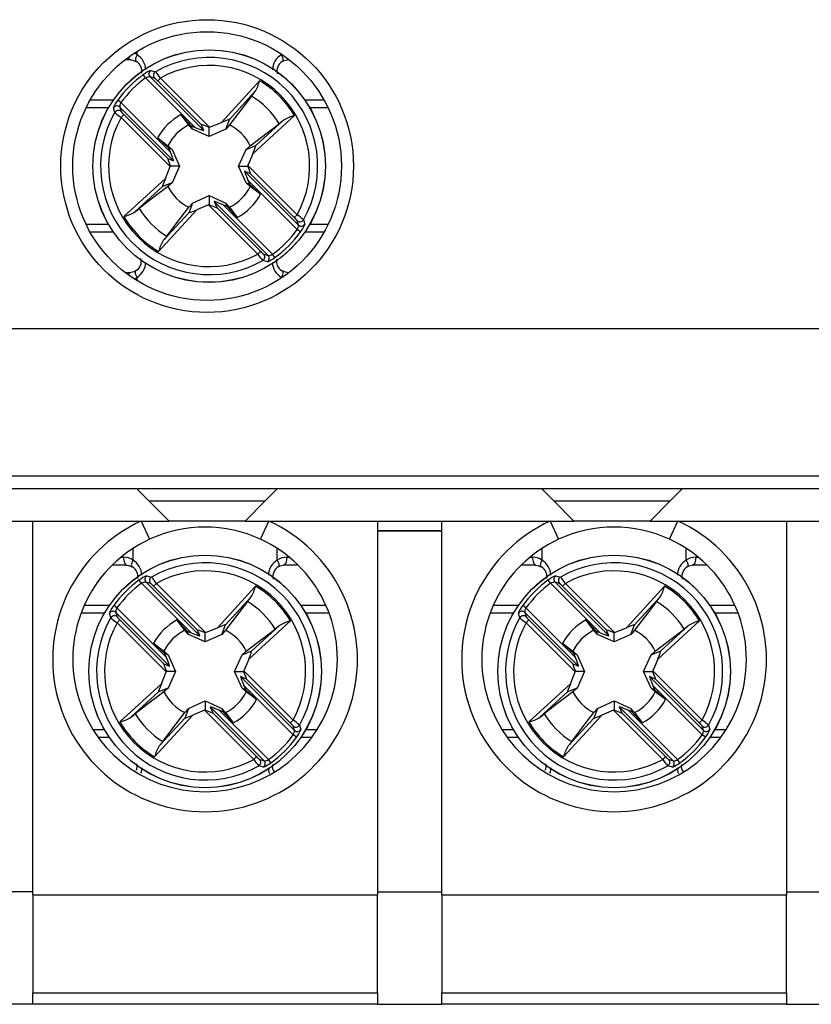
# Model space of a CAD drawing. Header units: millimetres. Extents: x 0 to 420, y 0 to 297.
# Tile 9 of 16: x 195 to 215, y 165 to 189. Entities that reach past the tile are written whole.
import ezdxf

# ---------------------------------------------------------------- set-up
doc = ezdxf.new("R2010")
doc.units = ezdxf.units.MM

msp = doc.modelspace()

# ---------------------------------------------------------------- linework, layer by layer
at = {"color": 1, "linetype": 'Continuous', "lineweight": 25}
for p, q in [((197.969, 188.334), (197.969, 188.416)), ((201.565, 188.334), (201.565, 188.353)), ((201.565, 188.334), (201.579, 188.343)), ((197.256, 187.009), (196.697, 187.009)), ((202.737, 187.009), (202.278, 187.009)), ((196.697, 184.109), (197.256, 184.109)), ((202.278, 184.109), (202.737, 184.109)), ((197.969, 182.701), (197.969, 182.783)), ((201.565, 182.764), (201.565, 182.783)), ((201.579, 182.774), (201.565, 182.783)), ((197.869, 175.734), (197.869, 176.026)), ((201.465, 175.734), (201.465, 176.026)), ((208.069, 175.734), (208.069, 176.026)), ((211.665, 175.734), (211.665, 176.026)), ((197.572, 175.809), (197.632, 175.809)), ((201.702, 175.809), (201.762, 175.809)), ((207.772, 175.809), (207.832, 175.809)), ((211.902, 175.809), (211.962, 175.809)), ((197.156, 174.409), (196.574, 174.409)), ((202.76, 174.409), (202.178, 174.409)), ((207.356, 174.409), (206.774, 174.409)), ((212.96, 174.409), (212.378, 174.409)), ((196.869, 171.509), (197.156, 171.509)), ((202.178, 171.509), (202.465, 171.509)), ((207.069, 171.509), (207.356, 171.509)), ((212.378, 171.509), (212.665, 171.509))]:
    msp.add_line(p, q, dxfattribs=at)
at = {"color": 7, "linetype": 'Continuous', "lineweight": 25}
for p, q in [((197.817, 188.209), (197.668, 188.209)), ((201.766, 188.209), (201.717, 188.209)), ((198.184, 187.757), (198.126, 187.838)), ((199.417, 186.524), (198.184, 187.757)), ((198.295, 187.787), (199.639, 186.444)), ((198.406, 187.754), (198.295, 187.787)), ((198.484, 187.683), (198.554, 187.754)), ((199.577, 186.59), (198.484, 187.683)), ((198.554, 187.754), (199.78, 186.528)), ((200.075, 186.649), (201.026, 187.687)), ((200.911, 187.414), (200.276, 186.721)), ((196.802, 187.209), (197.382, 187.209)), ((197.569, 187.141), (197.488, 187.199)), ((197.569, 187.141), (198.802, 185.908)), ((200.822, 187.304), (200.273, 186.585)), ((202.152, 187.209), (202.632, 187.209)), ((197.538, 187.03), (197.572, 186.92)), ((198.882, 185.687), (197.538, 187.03)), ((197.572, 186.771), (197.642, 186.842)), ((197.642, 186.842), (198.736, 185.749)), ((199.261, 186.585), (199.065, 186.842)), ((199.065, 186.842), (199.319, 186.564)), ((198.798, 185.545), (197.572, 186.771)), ((199.639, 186.444), (199.577, 186.59)), ((199.78, 186.528), (200.075, 186.649)), ((200.182, 186.48), (200.276, 186.721)), ((201.895, 186.818), (200.857, 185.866)), ((200.929, 186.068), (201.622, 186.703)), ((199.352, 186.48), (199.319, 186.564)), ((199.319, 186.564), (199.417, 186.524)), ((199.767, 186.294), (199.352, 186.48)), ((199.767, 186.294), (199.767, 186.522)), ((200.182, 186.48), (199.767, 186.294)), ((198.484, 186.26), (198.74, 186.065)), ((198.761, 186.006), (198.484, 186.26)), ((198.74, 186.065), (198.845, 185.974)), ((198.802, 185.908), (198.761, 186.006)), ((198.845, 185.974), (198.761, 186.006)), ((198.845, 185.974), (199.032, 185.559)), ((200.502, 185.559), (200.689, 185.974)), ((200.689, 185.974), (200.929, 186.068)), ((200.689, 185.974), (200.794, 186.065)), ((200.857, 185.866), (200.736, 185.572)), ((198.736, 185.749), (198.882, 185.687)), ((198.677, 185.251), (198.798, 185.545)), ((199.032, 185.559), (198.803, 185.559)), ((199.032, 185.559), (198.845, 185.143)), ((200.502, 185.559), (200.731, 185.559)), ((200.689, 185.143), (200.502, 185.559)), ((200.798, 185.368), (200.652, 185.43)), ((200.652, 185.43), (201.996, 184.087)), ((200.736, 185.572), (201.962, 184.346)), ((201.892, 184.275), (200.798, 185.368)), ((197.639, 184.299), (198.677, 185.251)), ((198.845, 185.143), (198.605, 185.049)), ((198.845, 185.143), (198.74, 185.052)), ((200.689, 185.143), (200.773, 185.111)), ((200.794, 185.052), (200.689, 185.143)), ((200.732, 185.209), (200.773, 185.111)), ((201.965, 183.976), (200.732, 185.209)), ((200.773, 185.111), (201.05, 184.857)), ((198.605, 185.049), (197.912, 184.414)), ((201.05, 184.857), (200.794, 185.052)), ((199.352, 184.637), (199.258, 184.396)), ((199.261, 184.532), (199.352, 184.637)), ((199.352, 184.637), (199.767, 184.824)), ((199.767, 184.824), (199.767, 184.595)), ((199.767, 184.824), (200.182, 184.637)), ((199.895, 184.673), (199.957, 184.527)), ((201.239, 183.33), (199.895, 184.673)), ((200.182, 184.637), (200.215, 184.553)), ((200.182, 184.637), (200.273, 184.532)), ((199.459, 184.468), (198.508, 183.43)), ((198.623, 183.703), (199.258, 184.396)), ((199.754, 184.589), (199.459, 184.468)), ((200.98, 183.363), (199.754, 184.589)), ((199.957, 184.527), (201.05, 183.434)), ((200.215, 184.553), (200.117, 184.593)), ((200.117, 184.593), (201.35, 183.36)), ((200.469, 184.275), (200.215, 184.553)), ((200.273, 184.532), (200.469, 184.275)), ((201.962, 184.346), (201.892, 184.275)), ((201.996, 184.087), (201.962, 184.197)), ((197.382, 183.909), (196.802, 183.909)), ((202.046, 183.918), (201.965, 183.976)), ((202.632, 183.909), (202.152, 183.909)), ((201.05, 183.434), (200.98, 183.363)), ((201.128, 183.363), (201.239, 183.33)), ((201.408, 183.279), (201.35, 183.36)), ((197.668, 182.909), (197.817, 182.909)), ((201.717, 182.909), (201.766, 182.909)), ((182.867, 181.509), (226.667, 181.509)), ((182.867, 177.833), (226.667, 177.833)), ((226.667, 177.509), (182.867, 177.509)), ((197.967, 177.509), (198.267, 177.209)), ((201.167, 177.209), (201.467, 177.509)), ((208.067, 177.509), (208.367, 177.209)), ((211.267, 177.209), (211.567, 177.509)), ((198.267, 177.209), (201.167, 177.209)), ((198.767, 176.709), (198.267, 177.209)), ((201.167, 177.209), (200.667, 176.709)), ((208.367, 177.209), (211.267, 177.209)), ((208.867, 176.709), (208.367, 177.209)), ((211.267, 177.209), (210.767, 176.709)), ((190.567, 176.709), (198.767, 176.709)), ((195.367, 167.392), (195.367, 176.709)), ((198.074, 176.709), (198.284, 176.255)), ((200.667, 176.709), (198.767, 176.709)), ((200.667, 176.709), (208.867, 176.709)), ((201.05, 176.255), (201.26, 176.709)), ((203.967, 176.709), (203.967, 167.392)), ((205.567, 167.392), (205.567, 176.709)), ((208.274, 176.709), (208.484, 176.255)), ((210.767, 176.709), (208.867, 176.709)), ((210.767, 176.709), (218.967, 176.709)), ((211.25, 176.255), (211.46, 176.709)), ((214.167, 176.709), (214.167, 167.392)), ((203.967, 176.464), (205.567, 176.464)), ((205.567, 176.46), (203.967, 176.46)), ((197.717, 175.609), (197.35, 175.609)), ((201.984, 175.609), (201.617, 175.609)), ((207.917, 175.609), (207.55, 175.609)), ((212.184, 175.609), (211.817, 175.609)), ((198.084, 175.157), (198.026, 175.238)), ((199.317, 173.924), (198.084, 175.157)), ((198.195, 175.187), (199.539, 173.844)), ((198.306, 175.154), (198.195, 175.187)), ((198.384, 175.083), (198.454, 175.154)), ((199.477, 173.99), (198.384, 175.083)), ((198.454, 175.154), (199.68, 173.928)), ((199.975, 174.049), (200.926, 175.087)), ((208.284, 175.157), (208.226, 175.238)), ((209.517, 173.924), (208.284, 175.157)), ((208.395, 175.187), (209.739, 173.844)), ((208.506, 175.154), (208.395, 175.187)), ((208.584, 175.083), (208.654, 175.154)), ((209.677, 173.99), (208.584, 175.083)), ((208.654, 175.154), (209.88, 173.928)), ((210.175, 174.049), (211.126, 175.087)), ((200.811, 174.814), (200.176, 174.121)), ((211.011, 174.814), (210.376, 174.121)), ((196.656, 174.609), (197.282, 174.609)), ((197.469, 174.541), (197.388, 174.599)), ((200.722, 174.704), (200.173, 173.985)), ((202.052, 174.609), (202.678, 174.609)), ((206.856, 174.609), (207.482, 174.609)), ((207.669, 174.541), (207.588, 174.599)), ((210.922, 174.704), (210.373, 173.985)), ((212.252, 174.609), (212.878, 174.609)), ((197.438, 174.43), (197.472, 174.32)), ((198.782, 173.087), (197.438, 174.43)), ((197.469, 174.541), (198.702, 173.308)), ((207.638, 174.43), (207.672, 174.32)), ((208.982, 173.087), (207.638, 174.43)), ((207.669, 174.541), (208.902, 173.308)), ((197.472, 174.171), (197.542, 174.242)), ((198.698, 172.945), (197.472, 174.171)), ((197.542, 174.242), (198.636, 173.149)), ((199.161, 173.985), (198.965, 174.242)), ((198.965, 174.242), (199.219, 173.964)), ((200.082, 173.88), (200.176, 174.121)), ((201.795, 174.218), (200.757, 173.266)), ((200.829, 173.468), (201.522, 174.103)), ((207.672, 174.171), (207.742, 174.242)), ((208.898, 172.945), (207.672, 174.171)), ((207.742, 174.242), (208.836, 173.149)), ((209.361, 173.985), (209.165, 174.242)), ((209.165, 174.242), (209.419, 173.964)), ((210.282, 173.88), (210.376, 174.121)), ((211.995, 174.218), (210.957, 173.266)), ((211.029, 173.468), (211.722, 174.103)), ((199.252, 173.88), (199.219, 173.964)), ((199.219, 173.964), (199.317, 173.924)), ((199.667, 173.694), (199.252, 173.88)), ((199.539, 173.844), (199.477, 173.99)), ((199.667, 173.694), (199.667, 173.922)), ((200.082, 173.88), (199.667, 173.694)), ((199.68, 173.928), (199.975, 174.049)), ((209.452, 173.88), (209.419, 173.964)), ((209.419, 173.964), (209.517, 173.924)), ((209.867, 173.694), (209.452, 173.88)), ((209.739, 173.844), (209.677, 173.99)), ((209.867, 173.694), (209.867, 173.922)), ((210.282, 173.88), (209.867, 173.694)), ((209.88, 173.928), (210.175, 174.049)), ((198.384, 173.66), (198.64, 173.465)), ((198.661, 173.406), (198.384, 173.66)), ((208.584, 173.66), (208.84, 173.465)), ((208.861, 173.406), (208.584, 173.66)), ((198.64, 173.465), (198.745, 173.374)), ((198.702, 173.308), (198.661, 173.406)), ((198.745, 173.374), (198.661, 173.406)), ((198.745, 173.374), (198.932, 172.959)), ((200.402, 172.959), (200.589, 173.374)), ((200.589, 173.374), (200.829, 173.468)), ((200.589, 173.374), (200.694, 173.465)), ((208.84, 173.465), (208.945, 173.374)), ((208.902, 173.308), (208.861, 173.406)), ((208.945, 173.374), (208.861, 173.406)), ((208.945, 173.374), (209.132, 172.959)), ((210.602, 172.959), (210.789, 173.374)), ((210.789, 173.374), (211.029, 173.468)), ((210.789, 173.374), (210.894, 173.465)), ((198.636, 173.149), (198.782, 173.087)), ((200.757, 173.266), (200.636, 172.972)), ((208.836, 173.149), (208.982, 173.087)), ((210.957, 173.266), (210.836, 172.972)), ((198.577, 172.651), (198.698, 172.945)), ((198.932, 172.959), (198.703, 172.959)), ((198.932, 172.959), (198.745, 172.543)), ((200.402, 172.959), (200.631, 172.959)), ((200.589, 172.543), (200.402, 172.959)), ((200.636, 172.972), (201.862, 171.746)), ((208.777, 172.651), (208.898, 172.945)), ((209.132, 172.959), (208.903, 172.959)), ((209.132, 172.959), (208.945, 172.543)), ((210.602, 172.959), (210.831, 172.959)), ((210.789, 172.543), (210.602, 172.959)), ((210.836, 172.972), (212.062, 171.746)), ((197.539, 171.699), (198.577, 172.651)), ((200.698, 172.768), (200.552, 172.83)), ((200.552, 172.83), (201.896, 171.487)), ((200.632, 172.609), (200.673, 172.511)), ((201.865, 171.376), (200.632, 172.609)), ((201.792, 171.675), (200.698, 172.768)), ((207.739, 171.699), (208.777, 172.651)), ((210.898, 172.768), (210.752, 172.83)), ((210.752, 172.83), (212.096, 171.487)), ((210.832, 172.609), (210.873, 172.511)), ((212.065, 171.376), (210.832, 172.609)), ((211.992, 171.675), (210.898, 172.768)), ((198.505, 172.449), (197.812, 171.814)), ((198.745, 172.543), (198.505, 172.449)), ((198.745, 172.543), (198.64, 172.452)), ((200.589, 172.543), (200.673, 172.511)), ((200.694, 172.452), (200.589, 172.543)), ((200.673, 172.511), (200.95, 172.257)), ((200.95, 172.257), (200.694, 172.452)), ((208.705, 172.449), (208.012, 171.814)), ((208.945, 172.543), (208.705, 172.449)), ((208.945, 172.543), (208.84, 172.452)), ((210.789, 172.543), (210.873, 172.511)), ((210.894, 172.452), (210.789, 172.543)), ((210.873, 172.511), (211.15, 172.257)), ((211.15, 172.257), (210.894, 172.452)), ((199.252, 172.037), (199.667, 172.224)), ((199.667, 172.224), (199.667, 171.995)), ((199.667, 172.224), (200.082, 172.037)), ((209.452, 172.037), (209.867, 172.224)), ((209.867, 172.224), (209.867, 171.995)), ((209.867, 172.224), (210.282, 172.037)), ((199.359, 171.868), (198.408, 170.83)), ((199.252, 172.037), (199.158, 171.796)), ((199.161, 171.932), (199.252, 172.037)), ((199.654, 171.989), (199.359, 171.868)), ((200.88, 170.763), (199.654, 171.989)), ((199.795, 172.073), (199.857, 171.927)), ((201.139, 170.73), (199.795, 172.073)), ((199.857, 171.927), (200.95, 170.834)), ((200.115, 171.953), (200.017, 171.993)), ((200.017, 171.993), (201.25, 170.76)), ((200.082, 172.037), (200.115, 171.953)), ((200.082, 172.037), (200.173, 171.932)), ((200.369, 171.675), (200.115, 171.953)), ((200.173, 171.932), (200.369, 171.675)), ((209.559, 171.868), (208.608, 170.83)), ((209.452, 172.037), (209.358, 171.796)), ((209.361, 171.932), (209.452, 172.037)), ((209.854, 171.989), (209.559, 171.868)), ((211.08, 170.763), (209.854, 171.989)), ((209.995, 172.073), (210.057, 171.927)), ((211.339, 170.73), (209.995, 172.073)), ((210.057, 171.927), (211.15, 170.834)), ((210.315, 171.953), (210.217, 171.993)), ((210.217, 171.993), (211.45, 170.76)), ((210.282, 172.037), (210.315, 171.953)), ((210.282, 172.037), (210.373, 171.932)), ((210.569, 171.675), (210.315, 171.953)), ((210.373, 171.932), (210.569, 171.675)), ((198.523, 171.103), (199.158, 171.796)), ((201.862, 171.746), (201.792, 171.675)), ((208.723, 171.103), (209.358, 171.796)), ((212.062, 171.746), (211.992, 171.675)), ((201.896, 171.487), (201.862, 171.597)), ((201.946, 171.318), (201.865, 171.376)), ((212.096, 171.487), (212.062, 171.597)), ((212.146, 171.318), (212.065, 171.376)), ((197.282, 171.309), (197.005, 171.309)), ((202.329, 171.309), (202.052, 171.309)), ((207.482, 171.309), (207.205, 171.309)), ((212.529, 171.309), (212.252, 171.309)), ((200.95, 170.834), (200.88, 170.763)), ((201.028, 170.763), (201.139, 170.73)), ((201.308, 170.679), (201.25, 170.76)), ((211.15, 170.834), (211.08, 170.763)), ((211.228, 170.763), (211.339, 170.73)), ((211.508, 170.679), (211.45, 170.76)), ((195.367, 167.459), (193.767, 167.459)), ((203.967, 167.459), (205.567, 167.459)), ((214.167, 167.459), (215.767, 167.459)), ((195.367, 167.392), (203.967, 167.392)), ((195.367, 167.392), (195.367, 164.947)), ((203.967, 164.947), (203.967, 167.392)), ((205.567, 167.392), (214.167, 167.392)), ((205.567, 167.392), (205.567, 164.947)), ((214.167, 164.947), (214.167, 167.392)), ((195.367, 164.947), (203.967, 164.947)), ((195.367, 164.659), (195.367, 164.947)), ((203.967, 164.947), (203.967, 164.659)), ((205.567, 164.947), (214.167, 164.947)), ((205.567, 164.659), (205.567, 164.947)), ((214.167, 164.947), (214.167, 164.659)), ((195.367, 164.659), (193.767, 164.659)), ((203.967, 164.659), (195.367, 164.659)), ((203.967, 164.659), (205.567, 164.659)), ((214.167, 164.659), (205.567, 164.659)), ((214.167, 164.659), (215.767, 164.659))]:
    msp.add_line(p, q, dxfattribs=at)
at = {"color": 1, "linetype": 'Continuous', "lineweight": 25, "flags": 128}
for points in [[(197.969, 188.334), (197.952, 188.301), (197.939, 188.269), (197.931, 188.24), (197.927, 188.214), (197.928, 188.193), (197.934, 188.177), (197.943, 188.168)], [(201.565, 188.334), (201.582, 188.301), (201.595, 188.269), (201.603, 188.24), (201.607, 188.214), (201.606, 188.193), (201.6, 188.177), (201.592, 188.169)], [(201.748, 188.222), (201.733, 188.212), (201.717, 188.209)], [(197.969, 182.783), (197.952, 182.816), (197.939, 182.848), (197.931, 182.877), (197.927, 182.903), (197.928, 182.924), (197.934, 182.94), (197.942, 182.948)], [(201.591, 182.949), (201.6, 182.94), (201.606, 182.924), (201.607, 182.903), (201.603, 182.877), (201.595, 182.848), (201.582, 182.816), (201.565, 182.783)], [(201.717, 182.909), (201.733, 182.905), (201.748, 182.895)], [(197.869, 175.734), (197.852, 175.701), (197.839, 175.669), (197.831, 175.64), (197.827, 175.614), (197.828, 175.593), (197.834, 175.577), (197.843, 175.568)], [(201.465, 175.734), (201.482, 175.701), (201.495, 175.669), (201.503, 175.64), (201.507, 175.614), (201.506, 175.593), (201.5, 175.577), (201.492, 175.569)], [(208.069, 175.734), (208.052, 175.701), (208.039, 175.669), (208.031, 175.64), (208.027, 175.614), (208.028, 175.593), (208.034, 175.577), (208.043, 175.568)], [(211.665, 175.734), (211.682, 175.701), (211.695, 175.669), (211.703, 175.64), (211.707, 175.614), (211.706, 175.593), (211.7, 175.577), (211.692, 175.569)], [(198.088, 170.555), (198.071, 170.446), (198.057, 170.42)], [(201.283, 170.407), (201.265, 170.44), (201.245, 170.555)], [(208.288, 170.555), (208.271, 170.446), (208.257, 170.42)], [(211.483, 170.407), (211.465, 170.44), (211.445, 170.555)]]:
    msp.add_lwpolyline(points, dxfattribs=at)
at = {"color": 7, "linetype": 'Continuous', "lineweight": 25, "flags": 128}
for points in [[(197.817, 188.209), (197.864, 188.203), (197.942, 188.169)], [(197.943, 188.168), (197.945, 188.167), (197.96, 188.164)], [(201.592, 188.169), (201.637, 188.193), (201.717, 188.209)], [(198.314, 187.943), (198.337, 187.936), (198.427, 187.911)], [(200.822, 187.304), (200.889, 187.388), (200.911, 187.414)], [(197.415, 186.898), (197.408, 186.922), (197.383, 187.011)], [(199.352, 186.48), (199.3, 186.54), (199.261, 186.585)], [(200.273, 186.585), (200.234, 186.54), (200.182, 186.48)], [(200.794, 186.065), (201.213, 186.385), (201.513, 186.614)], [(201.622, 186.703), (201.605, 186.688), (201.513, 186.614)], [(198.74, 185.052), (198.321, 184.732), (198.021, 184.504)], [(197.912, 184.414), (197.929, 184.429), (198.021, 184.504)], [(198.712, 183.813), (198.941, 184.112), (199.261, 184.532)], [(202.119, 184.219), (202.126, 184.195), (202.151, 184.106)], [(198.712, 183.813), (198.645, 183.729), (198.623, 183.703)], [(201.22, 183.174), (201.197, 183.181), (201.107, 183.206)], [(197.942, 182.948), (197.897, 182.924), (197.817, 182.909)], [(201.574, 182.953), (201.589, 182.95), (201.591, 182.949)], [(201.717, 182.909), (201.67, 182.914), (201.592, 182.948)], [(197.632, 175.809), (197.633, 175.769), (197.638, 175.732), (197.646, 175.697), (197.657, 175.667), (197.67, 175.642), (197.685, 175.624), (197.701, 175.612), (197.717, 175.609)], [(201.702, 175.809), (201.701, 175.769), (201.696, 175.732), (201.688, 175.697), (201.677, 175.667), (201.664, 175.642), (201.649, 175.624), (201.633, 175.612), (201.617, 175.609)], [(207.832, 175.809), (207.833, 175.769), (207.838, 175.732), (207.846, 175.697), (207.857, 175.667), (207.87, 175.642), (207.885, 175.624), (207.901, 175.612), (207.917, 175.609)], [(211.902, 175.809), (211.901, 175.769), (211.896, 175.732), (211.888, 175.697), (211.877, 175.667), (211.864, 175.642), (211.849, 175.624), (211.833, 175.612), (211.817, 175.609)], [(197.717, 175.609), (197.764, 175.603), (197.842, 175.569)], [(197.843, 175.568), (197.845, 175.567), (197.86, 175.564)], [(201.492, 175.569), (201.537, 175.593), (201.617, 175.609)], [(207.917, 175.609), (207.964, 175.603), (208.042, 175.569)], [(208.043, 175.568), (208.045, 175.567), (208.06, 175.564)], [(211.692, 175.569), (211.737, 175.593), (211.817, 175.609)], [(198.214, 175.343), (198.237, 175.336), (198.327, 175.311)], [(208.414, 175.343), (208.437, 175.336), (208.527, 175.311)], [(200.722, 174.704), (200.789, 174.788), (200.811, 174.814)], [(210.922, 174.704), (210.989, 174.788), (211.011, 174.814)], [(197.315, 174.298), (197.308, 174.322), (197.283, 174.411)], [(207.515, 174.298), (207.508, 174.322), (207.483, 174.411)], [(201.522, 174.103), (201.505, 174.088), (201.413, 174.014)], [(211.722, 174.103), (211.705, 174.088), (211.613, 174.014)], [(199.252, 173.88), (199.2, 173.94), (199.161, 173.985)], [(200.173, 173.985), (200.134, 173.94), (200.082, 173.88)], [(200.694, 173.465), (201.113, 173.785), (201.413, 174.014)], [(209.452, 173.88), (209.4, 173.94), (209.361, 173.985)], [(210.373, 173.985), (210.334, 173.94), (210.282, 173.88)], [(210.894, 173.465), (211.313, 173.785), (211.613, 174.014)], [(198.64, 172.452), (198.221, 172.132), (197.921, 171.904)], [(208.84, 172.452), (208.421, 172.132), (208.121, 171.904)], [(197.812, 171.814), (197.829, 171.829), (197.921, 171.904)], [(198.612, 171.213), (198.841, 171.512), (199.161, 171.932)], [(208.012, 171.814), (208.029, 171.829), (208.121, 171.904)], [(208.812, 171.213), (209.041, 171.512), (209.361, 171.932)], [(202.019, 171.619), (202.026, 171.595), (202.051, 171.506)], [(212.219, 171.619), (212.226, 171.595), (212.251, 171.506)], [(198.612, 171.213), (198.545, 171.129), (198.523, 171.103)], [(208.812, 171.213), (208.745, 171.129), (208.723, 171.103)], [(201.12, 170.574), (201.097, 170.581), (201.007, 170.606)], [(211.32, 170.574), (211.297, 170.581), (211.207, 170.606)]]:
    msp.add_lwpolyline(points, dxfattribs=at)
at = {"color": 7, "linetype": 'Continuous', "lineweight": 25}
for centre, radius in [((199.717, 185.559), 3.65), ((199.717, 185.559), 3.35), ((199.767, 185.559), 2.9), ((199.767, 185.559), 2.899), ((199.667, 172.959), 2.9), ((199.667, 172.959), 2.899), ((209.867, 172.959), 2.9), ((209.867, 172.959), 2.899)]:
    msp.add_circle(centre, radius, dxfattribs=at)
at = {"color": 1, "linetype": 'Continuous', "lineweight": 25}
for centre, radius, start, end in [((197.723, 187.974), 0.436, 55.6504, 66.0743), ((197.719, 187.935), 0.471, 3.2986, 57.9179), ((201.812, 187.938), 0.467, 121.9113, 177.0049), ((197.84, 188.293), 0.0877, 193.2379, 255.2624), ((197.722, 183.179), 0.467, 301.9095, 357.0002), ((201.815, 183.182), 0.471, 183.2941, 237.9161), ((197.84, 182.824), 0.0877, 104.7376, 166.7621), ((197.723, 183.143), 0.436, 293.9257, 304.3496), ((197.619, 175.335), 0.471, 3.2986, 57.9179), ((201.712, 175.338), 0.467, 121.9113, 177.0049), ((207.819, 175.335), 0.471, 3.2986, 57.9179), ((211.912, 175.338), 0.467, 121.9113, 177.0049)]:
    msp.add_arc(centre, radius, start, end, dxfattribs=at)
at = {"color": 7, "linetype": 'Continuous', "lineweight": 25}
for centre, radius, start, end in [((197.803, 187.923), 0.287, 350.6181, 56.9049), ((199.767, 185.559), 2.707, 330.3316, 119.6684), ((199.767, 185.559), 2.508, 331.0781, 118.9219), ((201.727, 187.932), 0.27, 119.8923, 195.4182), ((199.767, 185.559), 2.809, 125.7498, 144.2502), ((198.511, 187.369), 0.606, 108.9262, 129.3868), ((198.367, 187.857), 0.1, 121.7574, 224.4968), ((198.477, 187.824), 0.1, 120.0913, 224.4788), ((196.847, 186.503), 2.117, 36.2344, 41.7076), ((199.767, 185.559), 2.709, 125.7498, 144.2502), ((198.295, 187.57), 0.217, 89.7593, 120.5567), ((198.022, 187.252), 0.631, 43.0173, 52.5616), ((199.983, 187.965), 1.08, 329.3376, 345.0939), ((199.767, 185.559), 2.473, 30.6058, 59.3942), ((197.924, 186.833), 0.57, 139.9468, 161.7402), ((197.712, 187.043), 0.174, 145.5687, 184.1153), ((199.767, 185.559), 2.04, 31.1435, 58.8565), ((199.767, 185.559), 2.707, 150.3316, 299.6684), ((197.468, 186.958), 0.1, 45.5032, 148.2426), ((197.502, 186.848), 0.1, 45.5212, 149.9087), ((198.407, 187.964), 1.456, 227.0501, 235.0079), ((198.024, 187.259), 0.566, 216.8844, 227.5368), ((199.767, 185.559), 1.463, 118.6836, 151.3164), ((199.767, 185.559), 2.508, 151.0781, 298.9219), ((199.767, 185.559), 1.145, 116.2477, 153.7523), ((199.767, 185.559), 1.145, 26.2477, 63.7523), ((202.173, 185.774), 1.08, 104.9061, 120.6624), ((199.767, 185.559), 1.145, 206.2477, 243.7523), ((199.767, 185.559), 1.145, 296.2477, 333.7523), ((199.767, 185.559), 1.463, 298.6836, 331.3164), ((197.361, 185.343), 1.08, 284.9061, 300.6624), ((199.767, 185.559), 2.04, 211.1435, 238.8565), ((199.767, 185.559), 2.473, 210.6058, 239.3942), ((201.51, 183.858), 0.566, 36.8844, 47.5368), ((201.127, 183.153), 1.456, 47.0501, 55.0079), ((202.032, 184.269), 0.1, 225.5212, 329.9087), ((199.767, 185.559), 2.709, 305.7498, 324.2502), ((199.767, 185.559), 2.809, 305.7498, 324.2502), ((201.822, 184.074), 0.174, 325.5687, 4.1153), ((202.066, 184.159), 0.1, 225.5032, 328.2426), ((201.61, 184.284), 0.57, 319.9468, 341.7402), ((199.551, 183.152), 1.08, 149.3376, 165.0939), ((201.512, 183.865), 0.631, 223.0173, 232.5616), ((197.807, 183.185), 0.27, 299.8907, 15.4085), ((202.687, 184.614), 2.117, 216.2344, 221.7076), ((201.057, 183.293), 0.1, 300.0913, 44.4788), ((201.167, 183.26), 0.1, 301.7574, 44.4968), ((201.023, 183.748), 0.606, 288.9262, 309.3868), ((201.239, 183.547), 0.217, 269.7593, 300.5567), ((201.731, 183.194), 0.287, 170.6092, 236.9035), ((199.667, 173.259), 3.8, 114.784, 65.216), ((199.667, 173.259), 3.3, 65.216, 114.784), ((209.867, 173.259), 3.8, 114.784, 65.216), ((209.867, 173.259), 3.3, 65.216, 114.784), ((199.667, 173.259), 3.3, 114.784, 65.216), ((209.867, 173.259), 3.3, 114.784, 65.216), ((197.63, 175.388), 0.42, 55.3864, 89.7808), ((201.704, 175.388), 0.42, 90.2192, 124.6136), ((207.83, 175.388), 0.42, 55.3864, 89.7808), ((211.904, 175.388), 0.42, 90.2192, 124.6136), ((197.703, 175.323), 0.287, 350.6181, 56.9049), ((199.667, 172.959), 2.707, 330.3316, 119.6684), ((201.627, 175.332), 0.27, 119.8923, 195.4182), ((207.903, 175.323), 0.287, 350.6181, 56.9049), ((209.867, 172.959), 2.707, 330.3316, 119.6684), ((211.827, 175.332), 0.27, 119.8923, 195.4182), ((198.411, 174.769), 0.606, 108.9262, 129.3868), ((198.267, 175.257), 0.1, 121.7574, 224.4968), ((198.377, 175.224), 0.1, 120.0913, 224.4788), ((196.747, 173.903), 2.117, 36.2344, 41.7076), ((199.667, 172.959), 2.508, 331.0781, 118.9219), ((208.611, 174.769), 0.606, 108.9262, 129.3868), ((208.467, 175.257), 0.1, 121.7574, 224.4968), ((208.577, 175.224), 0.1, 120.0913, 224.4788), ((206.947, 173.903), 2.117, 36.2344, 41.7076), ((209.867, 172.959), 2.508, 331.0781, 118.9219), ((199.667, 172.959), 2.809, 125.7498, 144.2502), ((199.667, 172.959), 2.709, 125.7498, 144.2502), ((198.195, 174.97), 0.217, 89.7593, 120.5567), ((197.922, 174.652), 0.631, 43.0173, 52.5616), ((199.883, 175.365), 1.08, 329.3376, 345.0939), ((199.667, 172.959), 2.473, 30.6058, 59.3942), ((209.867, 172.959), 2.809, 125.7498, 144.2502), ((209.867, 172.959), 2.709, 125.7498, 144.2502), ((208.395, 174.97), 0.217, 89.7593, 120.5567), ((208.122, 174.652), 0.631, 43.0173, 52.5616), ((210.083, 175.365), 1.08, 329.3376, 345.0939), ((209.867, 172.959), 2.473, 30.6058, 59.3942), ((197.824, 174.233), 0.57, 139.9468, 161.7402), ((199.667, 172.959), 2.04, 31.1435, 58.8565), ((208.024, 174.233), 0.57, 139.9468, 161.7402), ((209.867, 172.959), 2.04, 31.1435, 58.8565), ((197.368, 174.358), 0.1, 45.5032, 148.2426), ((197.402, 174.248), 0.1, 45.5212, 149.9087), ((197.612, 174.443), 0.174, 145.5687, 184.1153), ((197.924, 174.659), 0.566, 216.8844, 227.5368), ((207.568, 174.358), 0.1, 45.5032, 148.2426), ((207.602, 174.248), 0.1, 45.5212, 149.9087), ((207.812, 174.443), 0.174, 145.5687, 184.1153), ((208.124, 174.659), 0.566, 216.8844, 227.5368), ((199.667, 172.959), 2.707, 150.3316, 299.6684), ((199.667, 172.959), 2.508, 151.0781, 298.9219), ((198.307, 175.364), 1.456, 227.0501, 235.0079), ((199.667, 172.959), 1.463, 118.6836, 151.3164), ((202.073, 173.174), 1.08, 104.9061, 120.6624), ((209.867, 172.959), 2.707, 150.3316, 299.6684), ((209.867, 172.959), 2.508, 151.0781, 298.9219), ((208.507, 175.364), 1.456, 227.0501, 235.0079), ((209.867, 172.959), 1.463, 118.6836, 151.3164), ((212.273, 173.174), 1.08, 104.9061, 120.6624), ((199.667, 172.959), 1.145, 116.2477, 153.7523), ((199.667, 172.959), 1.145, 26.2477, 63.7523), ((209.867, 172.959), 1.145, 116.2477, 153.7523), ((209.867, 172.959), 1.145, 26.2477, 63.7523), ((199.667, 172.959), 1.145, 206.2477, 243.7523), ((199.667, 172.959), 1.145, 296.2477, 333.7523), ((209.867, 172.959), 1.145, 206.2477, 243.7523), ((209.867, 172.959), 1.145, 296.2477, 333.7523), ((199.667, 172.959), 1.463, 298.6836, 331.3164), ((209.867, 172.959), 1.463, 298.6836, 331.3164), ((199.667, 172.959), 2.04, 211.1435, 238.8565), ((209.867, 172.959), 2.04, 211.1435, 238.8565), ((197.261, 172.743), 1.08, 284.9061, 300.6624), ((199.667, 172.959), 2.473, 210.6058, 239.3942), ((201.41, 171.258), 0.566, 36.8844, 47.5368), ((201.027, 170.553), 1.456, 47.0501, 55.0079), ((201.932, 171.669), 0.1, 225.5212, 329.9087), ((207.461, 172.743), 1.08, 284.9061, 300.6624), ((209.867, 172.959), 2.473, 210.6058, 239.3942), ((211.61, 171.258), 0.566, 36.8844, 47.5368), ((211.227, 170.553), 1.456, 47.0501, 55.0079), ((212.132, 171.669), 0.1, 225.5212, 329.9087), ((199.667, 172.959), 2.709, 305.7498, 324.2502), ((201.722, 171.474), 0.174, 325.5687, 4.1153), ((201.966, 171.559), 0.1, 225.5032, 328.2426), ((201.51, 171.684), 0.57, 319.9468, 341.7402), ((209.867, 172.959), 2.709, 305.7498, 324.2502), ((211.922, 171.474), 0.174, 325.5687, 4.1153), ((212.166, 171.559), 0.1, 225.5032, 328.2426), ((211.71, 171.684), 0.57, 319.9468, 341.7402), ((199.667, 172.959), 2.809, 305.7498, 324.2502), ((209.867, 172.959), 2.809, 305.7498, 324.2502), ((199.451, 170.552), 1.08, 149.3376, 165.0939), ((209.651, 170.552), 1.08, 149.3376, 165.0939), ((197.755, 170.599), 0.219, 331.0437, 15.3994), ((202.587, 172.014), 2.117, 216.2344, 221.7076), ((201.412, 171.265), 0.631, 223.0173, 232.5616), ((200.957, 170.693), 0.1, 300.0913, 44.4788), ((201.067, 170.66), 0.1, 301.7574, 44.4968), ((200.923, 171.148), 0.606, 288.9262, 309.3868), ((201.139, 170.947), 0.217, 269.7593, 300.5567), ((201.581, 170.592), 0.238, 168.135, 216.1793), ((207.955, 170.599), 0.219, 331.0437, 15.3994), ((212.787, 172.014), 2.117, 216.2344, 221.7076), ((211.612, 171.265), 0.631, 223.0173, 232.5616), ((211.157, 170.693), 0.1, 300.0913, 44.4788), ((211.267, 170.66), 0.1, 301.7574, 44.4968), ((211.123, 171.148), 0.606, 288.9262, 309.3868), ((211.339, 170.947), 0.217, 269.7593, 300.5567), ((211.781, 170.592), 0.238, 168.135, 216.1793)]:
    msp.add_arc(centre, radius, start, end, dxfattribs=at)
for centre, major_axis, ratio, start_param, end_param in [((199.818, 186.49), (0.241, -0.1), 0.040112, 1.799222, 3.182497), ((200.058, 186.631), (0.218, 0.091), 0.04428, 6.24051, 7.758946), ((199.398, 186.543), (0.241, -0.1), 0.040112, 4.809235, 6.32409), ((199.788, 186.52), (0.1, 0.041), 0.096832, 1.611647, 1.743226), ((198.782, 185.927), (-0.1, 0.241), 0.040112, 3.100688, 4.615543), ((200.839, 185.85), (0.091, 0.218), 0.04428, 4.807424, 6.325861), ((198.835, 185.508), (-0.1, 0.241), 0.040112, 6.242281, 7.625556), ((198.806, 185.537), (0.041, 0.1), 0.096832, 1.398366, 1.529945), ((200.752, 185.19), (-0.1, 0.241), 0.040112, 6.242281, 7.757136), ((200.728, 185.58), (0.041, 0.1), 0.096832, 4.539959, 4.671538), ((200.699, 185.609), (-0.1, 0.241), 0.040112, 3.100688, 4.483964), ((198.695, 185.267), (0.091, 0.218), 0.04428, 1.665832, 3.184268), ((200.136, 184.574), (0.241, -0.1), 0.040112, 1.667642, 3.182497), ((199.476, 184.486), (0.218, 0.091), 0.04428, 3.098917, 4.617354), ((199.746, 184.597), (0.1, 0.041), 0.096832, 4.75324, 4.884819), ((199.716, 184.627), (0.241, -0.1), 0.040112, 4.940814, 6.32409), ((199.958, 174.031), (0.218, 0.091), 0.04428, 6.24051, 7.758946), ((210.158, 174.031), (0.218, 0.091), 0.04428, 6.24051, 7.758946), ((199.298, 173.943), (0.241, -0.1), 0.040112, 4.809235, 6.32409), ((199.718, 173.89), (0.241, -0.1), 0.040112, 1.799222, 3.182497), ((199.688, 173.92), (0.1, 0.041), 0.096832, 1.611647, 1.743226), ((209.498, 173.943), (0.241, -0.1), 0.040112, 4.809235, 6.32409), ((209.918, 173.89), (0.241, -0.1), 0.040112, 1.799222, 3.182497), ((209.888, 173.92), (0.1, 0.041), 0.096832, 1.611647, 1.743226), ((200.739, 173.25), (0.091, 0.218), 0.04428, 4.807424, 6.325861), ((210.939, 173.25), (0.091, 0.218), 0.04428, 4.807424, 6.325861), ((198.735, 172.908), (-0.1, 0.241), 0.040112, 6.242281, 7.625556), ((198.682, 173.327), (-0.1, 0.241), 0.040112, 3.100688, 4.615543), ((208.935, 172.908), (-0.1, 0.241), 0.040112, 6.242281, 7.625556), ((208.882, 173.327), (-0.1, 0.241), 0.040112, 3.100688, 4.615543), ((198.706, 172.937), (0.041, 0.1), 0.096832, 1.398366, 1.529945), ((200.652, 172.59), (-0.1, 0.241), 0.040112, 6.242281, 7.757136), ((200.628, 172.98), (0.041, 0.1), 0.096832, 4.539959, 4.671538), ((200.599, 173.009), (-0.1, 0.241), 0.040112, 3.100688, 4.483964), ((208.906, 172.937), (0.041, 0.1), 0.096832, 1.398366, 1.529945), ((210.852, 172.59), (-0.1, 0.241), 0.040112, 6.242281, 7.757136), ((210.828, 172.98), (0.041, 0.1), 0.096832, 4.539959, 4.671538), ((210.799, 173.009), (-0.1, 0.241), 0.040112, 3.100688, 4.483964), ((198.595, 172.667), (0.091, 0.218), 0.04428, 1.665832, 3.184268), ((208.795, 172.667), (0.091, 0.218), 0.04428, 1.665832, 3.184268), ((199.376, 171.886), (0.218, 0.091), 0.04428, 3.098917, 4.617354), ((199.646, 171.997), (0.1, 0.041), 0.096832, 4.75324, 4.884819), ((199.616, 172.027), (0.241, -0.1), 0.040112, 4.940814, 6.32409), ((200.036, 171.974), (0.241, -0.1), 0.040112, 1.667642, 3.182497), ((209.576, 171.886), (0.218, 0.091), 0.04428, 3.098917, 4.617354), ((209.846, 171.997), (0.1, 0.041), 0.096832, 4.75324, 4.884819), ((209.816, 172.027), (0.241, -0.1), 0.040112, 4.940814, 6.32409), ((210.236, 171.974), (0.241, -0.1), 0.040112, 1.667642, 3.182497)]:
    msp.add_ellipse(centre, major_axis=major_axis, ratio=ratio, start_param=start_param, end_param=end_param, dxfattribs=at)

doc.saveas('drawing.dxf')
